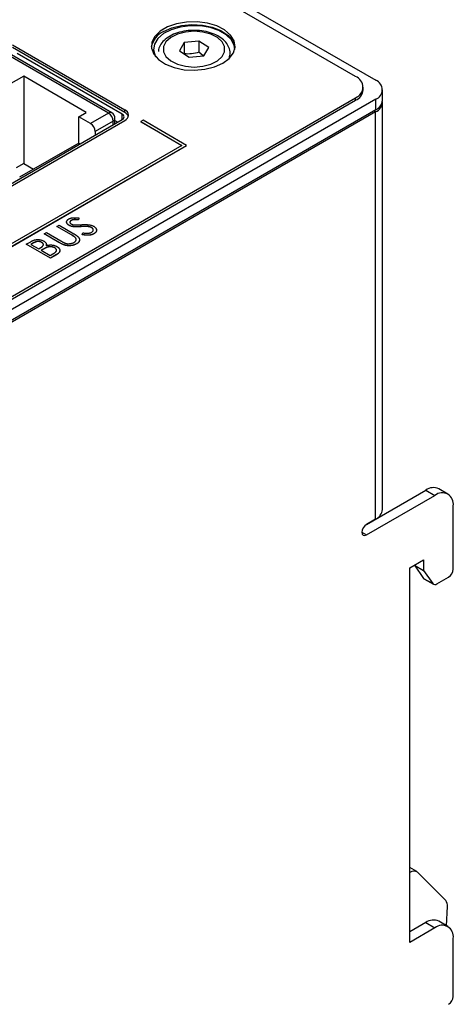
# Model space of a CAD drawing. Header units: millimetres. Extents: x 0 to 420, y 0 to 297.
# Tile 30 of 31: x 376 to 393, y 231 to 269. Entities that reach past the tile are written whole.
import ezdxf

# ---------------------------------------------------------------- set-up
doc = ezdxf.new("R2010")
doc.units = ezdxf.units.MM

msp = doc.modelspace()

# ---------------------------------------------------------------- linework, layer by layer
at = {"color": 7, "linetype": 'Continuous', "lineweight": 25}
for p, q in [((377.093, 273.884), (389.821, 266.536)), ((389.043, 266.679), (377.164, 273.537)), ((382.406, 267.993), (382.217, 267.678)), ((382.973, 268.056), (382.406, 267.993)), ((382.406, 267.993), (382.406, 267.564)), ((383.351, 267.804), (382.973, 268.056)), ((382.973, 268.056), (382.973, 267.628)), ((375.75, 267.904), (380.098, 265.393)), ((380.098, 265.291), (375.75, 267.802)), ((380, 265.221), (375.934, 267.568)), ((382.217, 267.678), (382.595, 267.426)), ((383.135, 267.486), (382.973, 267.628)), ((383.162, 267.489), (383.351, 267.804)), ((379.469, 265.262), (375.58, 267.508)), ((379.594, 265.275), (375.705, 267.52)), ((382.595, 267.426), (383.162, 267.489)), ((376.181, 266.691), (375.597, 266.354)), ((378.602, 265.293), (376.181, 266.691)), ((376.181, 266.691), (376.181, 263.311)), ((389.336, 266.169), (389.336, 266.271)), ((390.085, 265.761), (390.085, 266.169)), ((347.182, 241.697), (389.043, 265.863)), ((347.182, 241.595), (389.043, 265.761)), ((389.821, 265.801), (358.213, 247.555)), ((389.043, 265.761), (389.043, 265.863)), ((389.821, 265.393), (389.821, 265.801)), ((390.083, 249.92), (390.083, 265.68)), ((389.821, 265.393), (358.213, 247.146)), ((389.82, 265.312), (358.495, 247.229)), ((378.316, 265.128), (378.602, 265.293)), ((379.469, 265.262), (378.776, 264.862)), ((380.098, 265.291), (380.098, 265.393)), ((389.82, 249.553), (389.82, 265.312)), ((369.845, 259.066), (380.098, 264.985)), ((375.333, 262.323), (380, 265.017)), ((378.776, 264.862), (378.316, 265.128)), ((378.316, 264.107), (378.316, 265.128)), ((379.645, 264.956), (378.952, 264.556)), ((379.719, 264.855), (379.719, 265.058)), ((379.719, 264.976), (379.824, 264.915)), ((380.805, 264.987), (380.717, 264.936)), ((380.717, 264.936), (382.308, 264.018)), ((380.717, 264.936), (380.717, 264.934)), ((380.717, 264.934), (382.306, 264.017)), ((382.485, 264.018), (380.805, 264.987)), ((378.952, 264.556), (378.952, 264.412)), ((378.316, 264.107), (376.025, 262.784)), ((378.316, 264.107), (378.37, 264.076)), ((371.525, 257.69), (382.485, 264.018)), ((382.308, 264.018), (371.525, 257.793)), ((371.525, 257.688), (382.485, 264.016)), ((382.485, 264.018), (382.485, 264.016)), ((376.181, 263.311), (375.89, 263.143)), ((376.181, 263.311), (376.559, 263.093)), ((378.021, 261.111), (378.021, 261.109)), ((378.312, 261.207), (378.299, 261.133)), ((378.312, 261.205), (378.299, 261.131)), ((378.299, 261.133), (378.299, 261.131)), ((378.312, 261.207), (378.312, 261.205)), ((377.47, 260.876), (377.554, 260.925)), ((378.031, 260.553), (377.47, 260.876)), ((377.47, 260.876), (377.47, 260.874)), ((378.031, 260.551), (377.47, 260.874)), ((377.554, 260.925), (378.119, 260.598)), ((377.94, 260.923), (377.94, 260.921)), ((378.129, 260.868), (378.129, 260.866)), ((378.391, 260.872), (378.391, 260.87)), ((378.689, 260.872), (378.689, 260.87)), ((378.811, 260.836), (378.811, 260.834)), ((376.283, 260.191), (376.452, 260.288)), ((376.978, 260.592), (377.062, 260.641)), ((377.543, 260.266), (376.978, 260.592)), ((376.978, 260.592), (376.978, 260.59)), ((377.543, 260.264), (376.978, 260.59)), ((377.062, 260.641), (377.623, 260.317)), ((378.031, 260.553), (378.031, 260.551)), ((378.167, 260.464), (378.167, 260.462)), ((378.441, 260.565), (378.468, 260.635)), ((378.441, 260.565), (378.441, 260.563)), ((378.905, 260.597), (378.905, 260.595)), ((377.218, 259.651), (376.283, 260.191)), ((376.283, 260.191), (376.283, 260.189)), ((377.218, 259.649), (376.283, 260.189)), ((376.564, 260.242), (376.463, 260.184)), ((376.463, 260.184), (376.763, 260.011)), ((376.564, 260.24), (376.465, 260.183)), ((376.564, 260.242), (376.564, 260.24)), ((376.763, 260.011), (376.812, 260.039)), ((376.908, 259.984), (376.859, 259.955)), ((376.859, 259.955), (377.206, 259.755)), ((376.908, 259.982), (376.86, 259.954)), ((376.876, 260.264), (376.876, 260.262)), ((376.908, 259.984), (376.908, 259.982)), ((377.052, 260.205), (377.052, 260.135)), ((377.074, 260.067), (377.074, 260.065)), ((377.385, 260.053), (377.385, 260.051)), ((377.543, 260.266), (377.543, 260.264)), ((377.756, 260.162), (377.756, 260.159)), ((378.235, 260.21), (378.235, 260.208)), ((377.206, 259.755), (377.315, 259.817)), ((377.455, 259.787), (377.218, 259.651)), ((377.455, 259.785), (377.218, 259.649)), ((377.218, 259.651), (377.218, 259.649)), ((377.455, 259.787), (377.455, 259.785)), ((389.462, 249.346), (391.764, 250.676)), ((389.466, 248.941), (392.118, 250.471)), ((391.764, 250.676), (392.118, 250.471)), ((392.618, 250.521), (392.264, 250.725)), ((392.825, 247.614), (392.825, 250.063)), ((389.82, 249.553), (389.466, 249.349)), ((391.145, 247.665), (391.676, 247.971)), ((391.322, 247.767), (391.676, 247.563)), ((391.322, 247.767), (391.322, 247.767)), ((391.322, 247.767), (391.679, 247.258)), ((391.676, 247.971), (391.676, 247.563)), ((391.145, 233.171), (391.145, 247.665)), ((391.676, 247.563), (392.033, 247.054)), ((391.679, 247.258), (392.033, 247.054)), ((391.708, 247.232), (392.061, 247.028)), ((392.186, 247.041), (392.648, 247.307)), ((391.41, 235.909), (391.145, 236.062)), ((392.537, 234.784), (391.446, 235.882)), ((392.561, 233.814), (392.605, 234.554)), ((391.764, 233.936), (391.145, 233.579)), ((392.118, 233.732), (391.145, 233.171)), ((391.764, 233.936), (392.118, 233.732)), ((392.618, 233.782), (392.264, 233.986)), ((392.825, 231.079), (392.825, 233.324))]:
    msp.add_line(p, q, dxfattribs=at)
at = {"color": 8, "linetype": 'Continuous', "lineweight": 25}
for p, q in [((389.82, 265.312), (389.75, 265.352)), ((379.645, 264.812), (379.645, 264.956)), ((380, 265.017), (380, 265.221)), ((389.289, 249.043), (389.466, 248.941))]:
    msp.add_line(p, q, dxfattribs=at)
at = {"color": 7, "linetype": 'Continuous', "lineweight": 25, "flags": 128}
for points in [[(383.899, 267.2), (384.149, 267.385), (384.31, 267.601), (384.374, 267.833), (384.336, 268.068), (384.198, 268.289), (383.969, 268.483), (383.663, 268.639), (383.3, 268.746), (382.903, 268.797), (382.496, 268.789), (382.105, 268.724), (381.754, 268.604), (381.466, 268.438), (381.259, 268.235), (381.145, 268.01), (381.132, 267.775), (381.221, 267.545), (381.406, 267.336), (381.675, 267.159), (382.012, 267.027), (382.395, 266.947), (382.801, 266.925), (383.203, 266.962), (383.577, 267.055), (383.899, 267.2)], [(381.601, 268.424), (381.923, 268.568), (382.297, 268.662), (382.699, 268.698), (383.104, 268.676), (383.488, 268.597), (383.825, 268.465), (384.094, 268.288), (384.279, 268.079), (384.368, 267.849), (384.373, 267.812)], [(384.357, 267.725), (384.338, 267.884), (384.228, 268.103), (384.027, 268.299), (383.748, 268.46), (383.408, 268.576), (383.029, 268.64), (382.634, 268.647), (382.249, 268.597), (381.897, 268.494), (381.601, 268.343), (381.379, 268.155), (381.246, 267.94), (381.208, 267.713), (381.27, 267.488), (381.291, 267.449)], [(381.879, 267.289), (382.137, 267.16), (382.447, 267.078), (382.784, 267.05), (383.121, 267.078), (383.431, 267.16), (383.689, 267.289), (383.873, 267.454), (383.969, 267.643), (383.969, 267.84), (383.873, 268.028), (383.689, 268.194), (383.431, 268.323), (383.121, 268.404), (382.784, 268.432), (382.446, 268.404), (382.137, 268.323), (381.879, 268.194), (381.695, 268.028), (381.599, 267.839), (381.599, 267.643), (381.695, 267.454), (381.879, 267.289)], [(389.466, 249.349), (389.398, 249.294), (389.341, 249.217), (389.303, 249.129), (389.289, 249.043), (389.303, 248.972), (389.341, 248.928), (389.398, 248.917), (389.466, 248.941)], [(391.679, 247.258), (391.692, 247.244), (391.708, 247.232), (391.708, 247.232)]]:
    msp.add_lwpolyline(points, dxfattribs=at)
at = {"color": 7, "linetype": 'Continuous', "lineweight": 25}
for centre, radius, start, end in [((381.956, 267.66), 0.843, 114.9373, 169.6267), ((388.888, 266.271), 0.437, 290.7833, 69.2166), ((389.682, 266.169), 0.393, 290.7833, 69.2166), ((388.836, 266.219), 0.503, 294.3745, 354.3052), ((389.661, 265.702), 0.42, 292.1775, 1.8433), ((389.634, 265.806), 0.453, 294.3746, 354.3052), ((379.262, 264.939), 0.384, 2.606, 57.3939), ((379.469, 265.058), 0.25, 0, 60.0027), ((380.021, 265.189), 0.218, 290.7835, 69.2165), ((379.979, 265.044), 0.274, 20.0355, 64.2722), ((378.569, 264.539), 0.384, 2.606, 57.3939), ((379.962, 265.119), 0.109, 290.7836, 69.2163), ((392.057, 250.267), 0.503, 65.693, 125.6175), ((392.394, 250.133), 0.437, 350.786, 129.2033), ((389.633, 249.965), 0.453, 294.3747, 354.3052), ((392.441, 247.631), 0.384, 302.6055, 357.3946), ((392.117, 247.126), 0.11, 220.5328, 309.2483), ((391.3, 235.677), 0.251, 54.41, 127.8832), ((392.309, 234.593), 0.298, 352.5215, 39.9552), ((392.057, 233.528), 0.503, 65.6927, 125.6178), ((392.394, 233.394), 0.437, 350.7858, 129.2034), ((392.441, 231.096), 0.384, 302.6054, 357.3945)]:
    msp.add_arc(centre, radius, start, end, dxfattribs=at)
at = {"color": 8, "linetype": 'Continuous', "lineweight": 25}
for centre, start, end in [((379.542, 265.16), 65.6953, 125.6148), ((379.594, 265.071), 294.3749, 354.3052)]:
    msp.add_arc(centre, 0.126, start, end, dxfattribs=at)
at = {"color": 7, "linetype": 'Continuous', "lineweight": 25}
for points, knots in [([(384.153, 267.421), (384.166, 267.475), (384.197, 267.604), (384.147, 267.813), (384.023, 268.017), (383.827, 268.191), (383.567, 268.332), (383.254, 268.429), (382.909, 268.475), (382.557, 268.467), (382.217, 268.405), (381.911, 268.291), (381.663, 268.134), (381.494, 267.944), (381.403, 267.777), (381.402, 267.676), (381.402, 267.65)], [0, 0, 0, 0, 0.052027, 0.124249, 0.195459, 0.269696, 0.348068, 0.428212, 0.508203, 0.588065, 0.668189, 0.748959, 0.830884, 0.904922, 0.97493, 1, 1, 1, 1]), ([(382.973, 267.628), (382.88, 267.595), (382.786, 267.57), (382.593, 267.549), (382.498, 267.552), (382.406, 267.564)], [0, 0, 0, 0, 0.5, 0.5, 1, 1, 1, 1]), ([(377.94, 260.923), (377.931, 260.929), (377.912, 260.941), (377.889, 260.96), (377.869, 260.981), (377.855, 261.002), (377.847, 261.024), (377.843, 261.047), (377.845, 261.069), (377.852, 261.092), (377.864, 261.113), (377.881, 261.133), (377.903, 261.152), (377.921, 261.163), (377.929, 261.169)], [0, 0, 0, 0, 0.088291, 0.174419, 0.258423, 0.342317, 0.425287, 0.506935, 0.587922, 0.670559, 0.753145, 0.834844, 0.916686, 1, 1, 1, 1]), ([(377.929, 261.169), (377.94, 261.175), (377.96, 261.185), (377.996, 261.198), (378.035, 261.208), (378.07, 261.214), (378.1, 261.217), (378.124, 261.219), (378.151, 261.219), (378.179, 261.218), (378.21, 261.217), (378.242, 261.215), (378.277, 261.211), (378.3, 261.208), (378.312, 261.207)], [0, 0, 0, 0, 0.103822, 0.205919, 0.309231, 0.415653, 0.47222, 0.532858, 0.597819, 0.667857, 0.743177, 0.823448, 0.908942, 1, 1, 1, 1]), ([(378.021, 261.111), (378.012, 261.106), (377.997, 261.096), (377.981, 261.079), (377.971, 261.061), (377.968, 261.042), (377.972, 261.023), (377.981, 261.005), (377.998, 260.988), (378.013, 260.979), (378.02, 260.974)], [0, 0, 0, 0, 0.133507, 0.258557, 0.380724, 0.504971, 0.628085, 0.748901, 0.871477, 1, 1, 1, 1]), ([(378.021, 261.109), (378.003, 261.098), (377.978, 261.081), (377.975, 261.059), (377.975, 261.052)], [0, 0, 0, 0, 0.66215, 1, 1, 1, 1]), ([(378.299, 261.133), (378.289, 261.134), (378.27, 261.136), (378.242, 261.139), (378.217, 261.141), (378.193, 261.142), (378.172, 261.143), (378.152, 261.143), (378.135, 261.142), (378.114, 261.14), (378.091, 261.137), (378.065, 261.13), (378.041, 261.122), (378.027, 261.114), (378.021, 261.111)], [0, 0, 0, 0, 0.102557, 0.196911, 0.284395, 0.364416, 0.437215, 0.503536, 0.563602, 0.61645, 0.714669, 0.808954, 0.904132, 1, 1, 1, 1]), ([(378.299, 261.131), (378.289, 261.132), (378.27, 261.134), (378.242, 261.137), (378.217, 261.139), (378.193, 261.14), (378.172, 261.141), (378.152, 261.141), (378.135, 261.14), (378.114, 261.138), (378.091, 261.135), (378.065, 261.128), (378.041, 261.12), (378.027, 261.112), (378.021, 261.109)], [0, 0, 0, 0, 0.102557, 0.196911, 0.284395, 0.364416, 0.437215, 0.503536, 0.563602, 0.61645, 0.714669, 0.808954, 0.904132, 1, 1, 1, 1]), ([(377.94, 260.921), (377.91, 260.941), (377.864, 260.97), (377.858, 261.008), (377.856, 261.021)], [0, 0, 0, 0, 0.674495, 1, 1, 1, 1]), ([(378.129, 260.868), (378.12, 260.869), (378.101, 260.871), (378.075, 260.875), (378.05, 260.88), (378.026, 260.887), (378.003, 260.895), (377.98, 260.903), (377.96, 260.913), (377.947, 260.92), (377.94, 260.923)], [0, 0, 0, 0, 0.130877, 0.257719, 0.382316, 0.506626, 0.628302, 0.751527, 0.87547, 1, 1, 1, 1]), ([(378.129, 260.866), (378.12, 260.867), (378.101, 260.869), (378.075, 260.873), (378.05, 260.878), (378.026, 260.885), (378.003, 260.892), (377.98, 260.901), (377.96, 260.911), (377.947, 260.918), (377.94, 260.921)], [0, 0, 0, 0, 0.130877, 0.257719, 0.382316, 0.506626, 0.628302, 0.751527, 0.87547, 1, 1, 1, 1]), ([(378.02, 260.974), (378.025, 260.971), (378.036, 260.966), (378.053, 260.958), (378.071, 260.952), (378.091, 260.946), (378.113, 260.942), (378.138, 260.939), (378.166, 260.937), (378.185, 260.936), (378.196, 260.936)], [0, 0, 0, 0, 0.110385, 0.220503, 0.331137, 0.443585, 0.563154, 0.695062, 0.839762, 1, 1, 1, 1]), ([(378.391, 260.872), (378.376, 260.871), (378.346, 260.87), (378.303, 260.867), (378.264, 260.866), (378.229, 260.865), (378.198, 260.865), (378.171, 260.865), (378.149, 260.866), (378.135, 260.867), (378.129, 260.868)], [0, 0, 0, 0, 0.179535, 0.344506, 0.492131, 0.62464, 0.742099, 0.843179, 0.92954, 1, 1, 1, 1]), ([(378.391, 260.87), (378.376, 260.869), (378.346, 260.867), (378.303, 260.865), (378.264, 260.864), (378.229, 260.863), (378.198, 260.863), (378.171, 260.863), (378.149, 260.864), (378.135, 260.865), (378.129, 260.866)], [0, 0, 0, 0, 0.179535, 0.344506, 0.492131, 0.62464, 0.742099, 0.843179, 0.92954, 1, 1, 1, 1]), ([(378.196, 260.936), (378.199, 260.936), (378.208, 260.935), (378.223, 260.936), (378.242, 260.937), (378.265, 260.938), (378.293, 260.939), (378.325, 260.941), (378.361, 260.943), (378.386, 260.945), (378.4, 260.946)], [0, 0, 0, 0, 0.053039, 0.126288, 0.218872, 0.334457, 0.469409, 0.625738, 0.802267, 1, 1, 1, 1]), ([(378.689, 260.872), (378.68, 260.873), (378.661, 260.875), (378.631, 260.877), (378.598, 260.878), (378.563, 260.878), (378.524, 260.878), (378.482, 260.877), (378.438, 260.875), (378.407, 260.873), (378.391, 260.872)], [0, 0, 0, 0, 0.092213, 0.193119, 0.303009, 0.423363, 0.552489, 0.69176, 0.840671, 1, 1, 1, 1]), ([(378.689, 260.87), (378.68, 260.871), (378.661, 260.873), (378.631, 260.875), (378.598, 260.876), (378.563, 260.876), (378.524, 260.876), (378.482, 260.875), (378.438, 260.873), (378.407, 260.871), (378.391, 260.87)], [0, 0, 0, 0, 0.092213, 0.193119, 0.303009, 0.423363, 0.552489, 0.69176, 0.840671, 1, 1, 1, 1]), ([(378.4, 260.946), (378.416, 260.947), (378.448, 260.949), (378.494, 260.95), (378.537, 260.951), (378.578, 260.951), (378.616, 260.95), (378.651, 260.948), (378.683, 260.945), (378.722, 260.94), (378.766, 260.932), (378.815, 260.92), (378.859, 260.904), (378.884, 260.89), (378.896, 260.884)], [0, 0, 0, 0, 0.093761, 0.181614, 0.264342, 0.341677, 0.41338, 0.479975, 0.541968, 0.599292, 0.705911, 0.807015, 0.904485, 1, 1, 1, 1]), ([(378.811, 260.836), (378.803, 260.84), (378.786, 260.849), (378.757, 260.859), (378.724, 260.867), (378.701, 260.87), (378.689, 260.872)], [0, 0, 0, 0, 0.238336, 0.482311, 0.73314, 1, 1, 1, 1]), ([(378.811, 260.834), (378.803, 260.838), (378.786, 260.847), (378.757, 260.857), (378.724, 260.865), (378.701, 260.868), (378.689, 260.87)], [0, 0, 0, 0, 0.238336, 0.482311, 0.73314, 1, 1, 1, 1]), ([(378.806, 260.65), (378.813, 260.655), (378.827, 260.663), (378.844, 260.678), (378.858, 260.694), (378.868, 260.711), (378.875, 260.728), (378.877, 260.746), (378.875, 260.763), (378.869, 260.779), (378.859, 260.795), (378.846, 260.81), (378.83, 260.824), (378.817, 260.832), (378.811, 260.836)], [0, 0, 0, 0, 0.0867787, 0.1720119, 0.2570004, 0.3440912, 0.4303473, 0.5137866, 0.5956239, 0.6775651, 0.75969, 0.8399959, 0.9191329, 1, 1, 1, 1]), ([(378.866, 260.717), (378.871, 260.729), (378.882, 260.756), (378.86, 260.799), (378.827, 260.822), (378.811, 260.834)], [0, 0, 0, 0, 0.289615, 0.644763, 1, 1, 1, 1]), ([(378.896, 260.884), (378.904, 260.879), (378.92, 260.869), (378.941, 260.853), (378.96, 260.836), (378.974, 260.818), (378.986, 260.8), (378.995, 260.781), (379.001, 260.761), (379.003, 260.74), (379.003, 260.72), (378.999, 260.7), (378.992, 260.68), (378.981, 260.662), (378.967, 260.644), (378.95, 260.627), (378.929, 260.611), (378.913, 260.602), (378.905, 260.597)], [0, 0, 0, 0, 0.064367, 0.127345, 0.188922, 0.250384, 0.312021, 0.374404, 0.437663, 0.502985, 0.567803, 0.63098, 0.692076, 0.752595, 0.813028, 0.874016, 0.936113, 1, 1, 1, 1]), ([(378.992, 260.758), (378.997, 260.746), (379.01, 260.71), (378.982, 260.649), (378.931, 260.613), (378.905, 260.595)], [0, 0, 0, 0, 0.21823, 0.60907, 1, 1, 1, 1]), ([(376.452, 260.288), (376.46, 260.293), (376.476, 260.302), (376.501, 260.315), (376.525, 260.326), (376.548, 260.336), (376.571, 260.345), (376.592, 260.352), (376.614, 260.359), (376.641, 260.365), (376.676, 260.37), (376.718, 260.373), (376.761, 260.371), (376.804, 260.366), (376.846, 260.358), (376.887, 260.346), (376.924, 260.331), (376.947, 260.319), (376.958, 260.313)], [0, 0, 0, 0, 0.060411, 0.117245, 0.171021, 0.220982, 0.268098, 0.311607, 0.352705, 0.391223, 0.464448, 0.5367, 0.610578, 0.686475, 0.763836, 0.840678, 0.919304, 1, 1, 1, 1]), ([(376.876, 260.264), (376.871, 260.267), (376.861, 260.272), (376.844, 260.28), (376.826, 260.286), (376.809, 260.291), (376.791, 260.295), (376.772, 260.297), (376.753, 260.298), (376.733, 260.298), (376.713, 260.296), (376.693, 260.293), (376.672, 260.288), (376.651, 260.282), (376.63, 260.274), (376.608, 260.265), (376.585, 260.254), (376.571, 260.246), (376.564, 260.242)], [0, 0, 0, 0, 0.0613296, 0.1202282, 0.1762954, 0.231183, 0.2843601, 0.3368041, 0.3903186, 0.4441023, 0.4999307, 0.558187, 0.6200478, 0.685431, 0.7558339, 0.8320746, 0.9128373, 1, 1, 1, 1]), ([(376.876, 260.262), (376.871, 260.265), (376.861, 260.27), (376.844, 260.278), (376.826, 260.284), (376.809, 260.289), (376.791, 260.293), (376.772, 260.295), (376.753, 260.296), (376.733, 260.296), (376.713, 260.294), (376.693, 260.291), (376.672, 260.286), (376.651, 260.28), (376.63, 260.272), (376.608, 260.263), (376.585, 260.252), (376.571, 260.244), (376.564, 260.24)], [0, 0, 0, 0, 0.0613296, 0.1202282, 0.1762954, 0.231183, 0.2843601, 0.3368041, 0.3903186, 0.4441023, 0.4999307, 0.558187, 0.6200478, 0.685431, 0.7558339, 0.8320746, 0.9128373, 1, 1, 1, 1]), ([(376.958, 260.313), (376.968, 260.307), (376.988, 260.295), (377.012, 260.275), (377.033, 260.254), (377.047, 260.231), (377.057, 260.209), (377.061, 260.185), (377.06, 260.161), (377.055, 260.145), (377.052, 260.137)], [0, 0, 0, 0, 0.131479, 0.258232, 0.38261, 0.506215, 0.627933, 0.750087, 0.872821, 1, 1, 1, 1]), ([(377.623, 260.317), (377.631, 260.313), (377.646, 260.304), (377.667, 260.292), (377.687, 260.281), (377.704, 260.271), (377.719, 260.263), (377.732, 260.257), (377.742, 260.252), (377.748, 260.249), (377.751, 260.247)], [0, 0, 0, 0, 0.191105, 0.362655, 0.516171, 0.650128, 0.766034, 0.862527, 0.941006, 1, 1, 1, 1]), ([(378.167, 260.464), (378.164, 260.466), (378.159, 260.471), (378.148, 260.479), (378.135, 260.489), (378.119, 260.499), (378.101, 260.511), (378.08, 260.524), (378.056, 260.538), (378.039, 260.548), (378.031, 260.553)], [0, 0, 0, 0, 0.069596, 0.155423, 0.257515, 0.37358, 0.506166, 0.6554, 0.819993, 1, 1, 1, 1]), ([(378.167, 260.462), (378.164, 260.464), (378.159, 260.469), (378.148, 260.477), (378.135, 260.487), (378.119, 260.497), (378.101, 260.509), (378.08, 260.522), (378.056, 260.536), (378.039, 260.545), (378.031, 260.551)], [0, 0, 0, 0, 0.069596, 0.155423, 0.257515, 0.37358, 0.506166, 0.6554, 0.819993, 1, 1, 1, 1]), ([(378.119, 260.598), (378.129, 260.593), (378.149, 260.581), (378.177, 260.563), (378.203, 260.547), (378.227, 260.53), (378.248, 260.514), (378.267, 260.498), (378.284, 260.483), (378.299, 260.468), (378.312, 260.454), (378.322, 260.438), (378.331, 260.423), (378.337, 260.407), (378.342, 260.39), (378.344, 260.373), (378.345, 260.356), (378.343, 260.338), (378.339, 260.32), (378.332, 260.303), (378.323, 260.286), (378.311, 260.27), (378.295, 260.254), (378.278, 260.238), (378.258, 260.224), (378.242, 260.214), (378.235, 260.21)], [0, 0, 0, 0, 0.055741, 0.108782, 0.159483, 0.20722, 0.252436, 0.295103, 0.335609, 0.373517, 0.409957, 0.446416, 0.482967, 0.519684, 0.557168, 0.594999, 0.634172, 0.674127, 0.714136, 0.754079, 0.793688, 0.83312, 0.873373, 0.914549, 0.95654, 1, 1, 1, 1]), ([(378.134, 260.262), (378.141, 260.267), (378.155, 260.275), (378.173, 260.29), (378.187, 260.305), (378.199, 260.322), (378.207, 260.339), (378.212, 260.357), (378.214, 260.375), (378.212, 260.392), (378.206, 260.41), (378.197, 260.428), (378.184, 260.446), (378.173, 260.458), (378.167, 260.464)], [0, 0, 0, 0, 0.081412, 0.161686, 0.242811, 0.324775, 0.407586, 0.488453, 0.56979, 0.650718, 0.733306, 0.819186, 0.907133, 1, 1, 1, 1]), ([(378.204, 260.344), (378.208, 260.353), (378.226, 260.393), (378.193, 260.431), (378.167, 260.462)], [0, 0, 0, 0, 0.223692, 1, 1, 1, 1]), ([(378.333, 260.332), (378.332, 260.317), (378.33, 260.27), (378.274, 260.233), (378.235, 260.208)], [0, 0, 0, 0, 0.301253, 1, 1, 1, 1]), ([(378.905, 260.597), (378.899, 260.593), (378.886, 260.586), (378.864, 260.576), (378.842, 260.568), (378.819, 260.56), (378.795, 260.554), (378.769, 260.549), (378.743, 260.545), (378.716, 260.542), (378.687, 260.54), (378.657, 260.54), (378.625, 260.54), (378.591, 260.543), (378.556, 260.546), (378.519, 260.551), (378.48, 260.557), (378.454, 260.562), (378.441, 260.565)], [0, 0, 0, 0, 0.055089, 0.109447, 0.163323, 0.216767, 0.269874, 0.324148, 0.378969, 0.434708, 0.492467, 0.553707, 0.618022, 0.686132, 0.757893, 0.834258, 0.914668, 1, 1, 1, 1]), ([(378.905, 260.595), (378.899, 260.591), (378.886, 260.584), (378.864, 260.574), (378.842, 260.566), (378.819, 260.558), (378.795, 260.552), (378.769, 260.547), (378.743, 260.543), (378.716, 260.54), (378.687, 260.538), (378.657, 260.537), (378.625, 260.538), (378.591, 260.541), (378.556, 260.544), (378.519, 260.549), (378.48, 260.555), (378.454, 260.56), (378.441, 260.563)], [0, 0, 0, 0, 0.055089, 0.109447, 0.163323, 0.216767, 0.269874, 0.324148, 0.378969, 0.434708, 0.492467, 0.553707, 0.618022, 0.686132, 0.757893, 0.834258, 0.914668, 1, 1, 1, 1]), ([(378.468, 260.635), (378.486, 260.632), (378.522, 260.625), (378.575, 260.619), (378.624, 260.616), (378.669, 260.616), (378.709, 260.62), (378.746, 260.626), (378.779, 260.636), (378.797, 260.646), (378.806, 260.65)], [0, 0, 0, 0, 0.165307, 0.315251, 0.451801, 0.576089, 0.690151, 0.796612, 0.898685, 1, 1, 1, 1]), ([(376.812, 260.039), (376.82, 260.044), (376.834, 260.052), (376.853, 260.064), (376.871, 260.076), (376.886, 260.087), (376.9, 260.098), (376.911, 260.108), (376.921, 260.118), (376.93, 260.13), (376.938, 260.144), (376.943, 260.163), (376.944, 260.181), (376.939, 260.199), (376.93, 260.217), (376.916, 260.234), (376.899, 260.25), (376.884, 260.259), (376.876, 260.264)], [0, 0, 0, 0, 0.069184, 0.133671, 0.193573, 0.248874, 0.299806, 0.346427, 0.38874, 0.427283, 0.498939, 0.569184, 0.639423, 0.710845, 0.782802, 0.854631, 0.925945, 1, 1, 1, 1]), ([(376.933, 260.199), (376.932, 260.204), (376.929, 260.228), (376.899, 260.247), (376.876, 260.262)], [0, 0, 0, 0, 0.217242, 1, 1, 1, 1]), ([(377.074, 260.067), (377.069, 260.065), (377.058, 260.061), (377.042, 260.054), (377.024, 260.046), (377.004, 260.036), (376.982, 260.025), (376.959, 260.012), (376.934, 259.999), (376.917, 259.989), (376.908, 259.984)], [0, 0, 0, 0, 0.080141, 0.171688, 0.277239, 0.39575, 0.527398, 0.670909, 0.828844, 1, 1, 1, 1]), ([(377.074, 260.065), (377.069, 260.063), (377.058, 260.059), (377.042, 260.052), (377.024, 260.044), (377.004, 260.034), (376.982, 260.023), (376.959, 260.01), (376.934, 259.997), (376.917, 259.987), (376.908, 259.982)], [0, 0, 0, 0, 0.080141, 0.171688, 0.277239, 0.39575, 0.527398, 0.670909, 0.828844, 1, 1, 1, 1]), ([(377.052, 260.137), (377.067, 260.141), (377.094, 260.148), (377.136, 260.156), (377.174, 260.161), (377.211, 260.163), (377.246, 260.163), (377.28, 260.161), (377.314, 260.156), (377.348, 260.149), (377.38, 260.14), (377.411, 260.13), (377.441, 260.117), (377.459, 260.107), (377.468, 260.102)], [0, 0, 0, 0, 0.105094, 0.200987, 0.288426, 0.36794, 0.443759, 0.519243, 0.59631, 0.674393, 0.754077, 0.833933, 0.916123, 1, 1, 1, 1]), ([(377.385, 260.053), (377.374, 260.059), (377.354, 260.069), (377.319, 260.081), (377.281, 260.089), (377.241, 260.093), (377.199, 260.092), (377.156, 260.088), (377.114, 260.08), (377.087, 260.071), (377.074, 260.067)], [0, 0, 0, 0, 0.122978, 0.241496, 0.358865, 0.47987, 0.603747, 0.728862, 0.860622, 1, 1, 1, 1]), ([(377.385, 260.051), (377.374, 260.057), (377.354, 260.067), (377.319, 260.079), (377.281, 260.087), (377.241, 260.09), (377.199, 260.09), (377.156, 260.086), (377.114, 260.078), (377.087, 260.069), (377.074, 260.065)], [0, 0, 0, 0, 0.122978, 0.241496, 0.358865, 0.47987, 0.603747, 0.728862, 0.860622, 1, 1, 1, 1]), ([(377.315, 259.817), (377.322, 259.822), (377.337, 259.83), (377.358, 259.843), (377.376, 259.856), (377.393, 259.868), (377.407, 259.879), (377.419, 259.889), (377.428, 259.899), (377.438, 259.912), (377.447, 259.928), (377.452, 259.947), (377.452, 259.966), (377.448, 259.986), (377.438, 260.005), (377.425, 260.023), (377.407, 260.039), (377.392, 260.048), (377.385, 260.053)], [0, 0, 0, 0, 0.069807, 0.134579, 0.194415, 0.250549, 0.301262, 0.347969, 0.390185, 0.42866, 0.500914, 0.571392, 0.642245, 0.714971, 0.787795, 0.858561, 0.928895, 1, 1, 1, 1]), ([(377.442, 259.984), (377.442, 259.989), (377.438, 260.015), (377.408, 260.036), (377.385, 260.051)], [0, 0, 0, 0, 0.226399, 1, 1, 1, 1]), ([(377.468, 260.102), (377.477, 260.096), (377.495, 260.086), (377.518, 260.068), (377.537, 260.05), (377.553, 260.032), (377.565, 260.012), (377.574, 259.992), (377.58, 259.971), (377.582, 259.949), (377.58, 259.927), (377.575, 259.906), (377.564, 259.885), (377.551, 259.864), (377.533, 259.844), (377.511, 259.825), (377.485, 259.805), (377.465, 259.793), (377.455, 259.787)], [0, 0, 0, 0, 0.063363, 0.124627, 0.184367, 0.243059, 0.301844, 0.361338, 0.42118, 0.482903, 0.544595, 0.605999, 0.667367, 0.729491, 0.793258, 0.859341, 0.927971, 1, 1, 1, 1]), ([(377.569, 259.973), (377.574, 259.955), (377.588, 259.912), (377.542, 259.844), (377.484, 259.805), (377.455, 259.785)], [0, 0, 0, 0, 0.257082, 0.62807, 1, 1, 1, 1]), ([(377.756, 260.162), (377.75, 260.164), (377.737, 260.168), (377.716, 260.177), (377.692, 260.187), (377.667, 260.199), (377.639, 260.213), (377.609, 260.229), (377.577, 260.247), (377.555, 260.26), (377.543, 260.266)], [0, 0, 0, 0, 0.077936, 0.169149, 0.274074, 0.391816, 0.523462, 0.668216, 0.827041, 1, 1, 1, 1]), ([(377.756, 260.159), (377.75, 260.162), (377.737, 260.166), (377.716, 260.175), (377.692, 260.185), (377.667, 260.197), (377.639, 260.211), (377.609, 260.227), (377.577, 260.245), (377.555, 260.257), (377.543, 260.264)], [0, 0, 0, 0, 0.077936, 0.169149, 0.274074, 0.391816, 0.523462, 0.668216, 0.827041, 1, 1, 1, 1]), ([(377.751, 260.247), (377.761, 260.243), (377.78, 260.235), (377.811, 260.224), (377.842, 260.217), (377.873, 260.212), (377.905, 260.209), (377.938, 260.21), (377.973, 260.213), (378.009, 260.219), (378.045, 260.227), (378.078, 260.237), (378.108, 260.248), (378.125, 260.258), (378.134, 260.262)], [0, 0, 0, 0, 0.0889375, 0.1727267, 0.251185, 0.3263801, 0.4009876, 0.479456, 0.5624606, 0.6520321, 0.742988, 0.8310174, 0.9158505, 1, 1, 1, 1]), ([(378.235, 260.21), (378.226, 260.205), (378.208, 260.195), (378.181, 260.182), (378.153, 260.171), (378.124, 260.161), (378.094, 260.153), (378.064, 260.146), (378.032, 260.14), (378, 260.136), (377.969, 260.134), (377.937, 260.134), (377.906, 260.134), (377.875, 260.137), (377.844, 260.14), (377.815, 260.146), (377.785, 260.153), (377.766, 260.159), (377.756, 260.162)], [0, 0, 0, 0, 0.069994, 0.137225, 0.203144, 0.267439, 0.330757, 0.392722, 0.455101, 0.517382, 0.579131, 0.639383, 0.69929, 0.758596, 0.817649, 0.877496, 0.938128, 1, 1, 1, 1]), ([(378.235, 260.208), (378.226, 260.203), (378.208, 260.193), (378.181, 260.18), (378.153, 260.169), (378.124, 260.159), (378.094, 260.151), (378.064, 260.144), (378.032, 260.138), (378, 260.134), (377.969, 260.132), (377.937, 260.132), (377.906, 260.132), (377.875, 260.135), (377.844, 260.138), (377.815, 260.144), (377.785, 260.151), (377.766, 260.157), (377.756, 260.159)], [0, 0, 0, 0, 0.069994, 0.137225, 0.203144, 0.267439, 0.330757, 0.392722, 0.455101, 0.517382, 0.579131, 0.639383, 0.69929, 0.758596, 0.817649, 0.877496, 0.938128, 1, 1, 1, 1])]:
    msp.add_open_spline(points, degree=3, knots=knots, dxfattribs=at)

doc.saveas('drawing.dxf')
